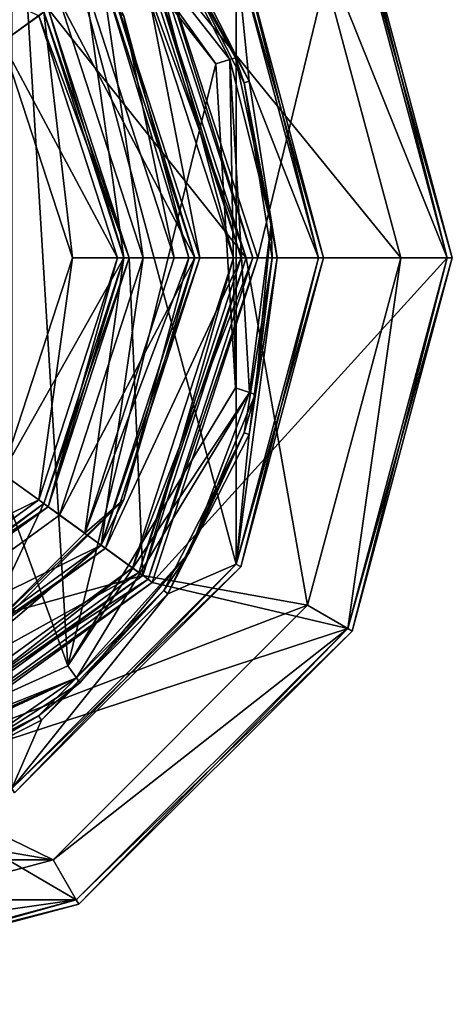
# Model space of a CAD drawing. Header units: millimetres. Extents: x -78 to 78, y -78 to 349.
# Tile 27 of 54: x 12 to 29, y 111 to 149. Entities that reach past the tile are written whole.
import ezdxf

# ---------------------------------------------------------------- set-up
doc = ezdxf.new("R2010")
doc.units = ezdxf.units.MM
doc.header["$LTSCALE"] = 65.185185
for name, color, linetype in [('11', 7, 'CONTINUOUS'), ('12', 7, 'CONTINUOUS'), ('13', 7, 'CONTINUOUS'), ('14', 7, 'CONTINUOUS'), ('15', 7, 'CONTINUOUS'), ('16', 7, 'CONTINUOUS'), ('17', 7, 'CONTINUOUS'), ('18', 7, 'CONTINUOUS'), ('19', 7, 'CONTINUOUS'), ('20', 7, 'CONTINUOUS'), ('21', 7, 'CONTINUOUS'), ('22', 7, 'CONTINUOUS'), ('23', 7, 'CONTINUOUS'), ('24', 7, 'CONTINUOUS'), ('25', 7, 'CONTINUOUS'), ('26', 7, 'CONTINUOUS'), ('264', 7, 'CONTINUOUS'), ('265', 7, 'CONTINUOUS'), ('266', 7, 'CONTINUOUS'), ('267', 7, 'CONTINUOUS'), ('268', 7, 'CONTINUOUS'), ('269', 7, 'CONTINUOUS'), ('27', 7, 'CONTINUOUS'), ('275', 7, 'CONTINUOUS'), ('277', 7, 'CONTINUOUS'), ('28', 7, 'CONTINUOUS'), ('280', 7, 'CONTINUOUS'), ('281', 7, 'CONTINUOUS'), ('288', 7, 'CONTINUOUS'), ('289', 7, 'CONTINUOUS'), ('29', 7, 'CONTINUOUS'), ('291', 7, 'CONTINUOUS'), ('293', 7, 'CONTINUOUS'), ('299', 7, 'CONTINUOUS'), ('30', 7, 'CONTINUOUS'), ('31', 7, 'CONTINUOUS'), ('32', 7, 'CONTINUOUS'), ('33', 7, 'CONTINUOUS'), ('34', 7, 'CONTINUOUS'), ('35', 7, 'CONTINUOUS'), ('36', 7, 'CONTINUOUS'), ('37', 7, 'CONTINUOUS'), ('38', 7, 'CONTINUOUS'), ('39', 7, 'CONTINUOUS'), ('40', 7, 'CONTINUOUS'), ('41', 7, 'CONTINUOUS'), ('42', 7, 'CONTINUOUS'), ('43', 7, 'CONTINUOUS'), ('44', 7, 'CONTINUOUS'), ('45', 7, 'CONTINUOUS'), ('46', 7, 'CONTINUOUS'), ('47', 7, 'CONTINUOUS'), ('48', 7, 'CONTINUOUS'), ('49', 7, 'CONTINUOUS'), ('50', 7, 'CONTINUOUS'), ('51', 7, 'CONTINUOUS'), ('52', 7, 'CONTINUOUS'), ('53', 7, 'CONTINUOUS'), ('54', 7, 'CONTINUOUS'), ('55', 7, 'CONTINUOUS'), ('56', 7, 'CONTINUOUS'), ('57', 7, 'CONTINUOUS')]:
    doc.layers.add(name, color=color, linetype=linetype)

msp = doc.modelspace()

# ---------------------------------------------------------------- linework, layer by layer
at = {"layer": '11', "linetype": 'CONTINUOUS'}
for points in [[(24.941, 154.4), (28.8, 140), (23.383, 153.5), (24.941, 154.4)], [(23.383, 153.5), (28.8, 140), (27, 140), (23.383, 153.5)], [(27, 140), (24.941, 125.6), (23.383, 126.5), (27, 140)], [(28.8, 140), (24.941, 125.6), (27, 140), (28.8, 140)], [(23.383, 126.5), (24.941, 125.6), (13.5, 116.617), (23.383, 126.5)], [(24.941, 125.6), (14.4, 115.058), (13.5, 116.617), (24.941, 125.6)], [(13.5, 116.617), (14.4, 115.058), (0, 113), (13.5, 116.617)], [(14.4, 115.058), (0, 111.2), (0, 113), (14.4, 115.058)]]:
    msp.add_3dface(points, dxfattribs=at)
at = {"layer": '12', "linetype": 'CONTINUOUS'}
for points in [[(27, 140), (23.383, 126.5), (27, 140, 1), (27, 140)], [(27, 140, 1), (23.383, 126.5), (23.383, 126.5, 1), (27, 140, 1)], [(23.383, 126.5), (13.5, 116.617), (23.383, 126.5, 1), (23.383, 126.5)], [(23.383, 126.5, 1), (13.5, 116.617), (13.5, 116.617, 1), (23.383, 126.5, 1)], [(13.5, 116.617), (0, 113), (13.5, 116.617, 1), (13.5, 116.617)], [(13.5, 116.617, 1), (0, 113), (0, 113, 1), (13.5, 116.617, 1)]]:
    msp.add_3dface(points, dxfattribs=at)
at = {"layer": '13', "linetype": 'CONTINUOUS'}
for points in [[(23.383, 153.5, 1), (27, 140, 1), (16.989, 152.343, 1), (23.383, 153.5, 1)], [(16.989, 152.343, 1), (27, 140, 1), (21, 140, 1), (16.989, 152.343, 1)], [(21, 140, 1), (23.383, 126.5, 1), (16.989, 127.657, 1), (21, 140, 1)], [(27, 140, 1), (23.383, 126.5, 1), (21, 140, 1), (27, 140, 1)], [(16.989, 127.657, 1), (23.383, 126.5, 1), (6.489, 120.028, 1), (16.989, 127.657, 1)], [(23.383, 126.5, 1), (13.5, 116.617, 1), (6.489, 120.028, 1), (23.383, 126.5, 1)], [(13.5, 116.617, 1), (-13.5, 116.617, 1), (-6.489, 120.028, 1), (13.5, 116.617, 1)], [(6.489, 120.028, 1), (13.5, 116.617, 1), (-6.489, 120.028, 1), (6.489, 120.028, 1)], [(13.5, 116.617, 1), (0, 113, 1), (-13.5, 116.617, 1), (13.5, 116.617, 1)]]:
    msp.add_3dface(points, dxfattribs=at)
at = {"layer": '14', "linetype": 'CONTINUOUS'}
for points in [[(21, 140, 1), (16.989, 127.657, 1), (21, 140), (21, 140, 1)], [(21, 140), (16.989, 127.657, 1), (16.989, 127.657), (21, 140)], [(16.989, 127.657, 1), (6.489, 120.028, 1), (16.989, 127.657), (16.989, 127.657, 1)], [(16.989, 127.657), (6.489, 120.028, 1), (6.489, 120.028), (16.989, 127.657)]]:
    msp.add_3dface(points, dxfattribs=at)
at = {"layer": '15', "linetype": 'CONTINUOUS'}
for points in [[(16.989, 152.343), (21, 140), (13.308, 149.669), (16.989, 152.343)], [(21, 140), (16.45, 140), (13.308, 149.669), (21, 140)], [(16.45, 140), (16.989, 127.657), (13.308, 130.331), (16.45, 140)], [(21, 140), (16.989, 127.657), (16.45, 140), (21, 140)], [(13.308, 130.331), (16.989, 127.657), (5.083, 124.355), (13.308, 130.331)], [(16.989, 127.657), (6.489, 120.028), (5.083, 124.355), (16.989, 127.657)]]:
    msp.add_3dface(points, dxfattribs=at)
at = {"layer": '16', "linetype": 'CONTINUOUS'}
for points in [[(13.147, 130.449, 2.3), (16.25, 140, 2.3), (13.147, 130.449, 0.2), (13.147, 130.449, 2.3)], [(13.147, 130.449, 0.2), (16.25, 140, 2.3), (16.25, 140, 0.2), (13.147, 130.449, 0.2)], [(5.022, 124.545, 2.3), (13.147, 130.449, 2.3), (5.022, 124.545, 0.2), (5.022, 124.545, 2.3)], [(5.022, 124.545, 0.2), (13.147, 130.449, 2.3), (13.147, 130.449, 0.2), (5.022, 124.545, 0.2)]]:
    msp.add_3dface(points, dxfattribs=at)
at = {"layer": '17', "linetype": 'CONTINUOUS'}
for points in [[(20.5, 140, 2.5), (17.192, 152.49, 2.5), (16.585, 152.05, 2.5), (20.5, 140, 2.5)], [(21.25, 140, 2.5), (17.192, 152.49, 2.5), (20.5, 140, 2.5), (21.25, 140, 2.5)], [(17.192, 127.51, 2.5), (21.25, 140, 2.5), (16.585, 127.95, 2.5), (17.192, 127.51, 2.5)], [(21.25, 140, 2.5), (20.5, 140, 2.5), (16.585, 127.95, 2.5), (21.25, 140, 2.5)], [(6.335, 120.503, 2.5), (17.192, 127.51, 2.5), (16.585, 127.95, 2.5), (6.335, 120.503, 2.5)], [(6.567, 119.79, 2.5), (17.192, 127.51, 2.5), (6.335, 120.503, 2.5), (6.567, 119.79, 2.5)]]:
    msp.add_3dface(points, dxfattribs=at)
at = {"layer": '18', "linetype": 'CONTINUOUS'}
for points in [[(21.25, 140, 2.5), (17.192, 127.51, 2.5), (21.25, 140, 4.8), (21.25, 140, 2.5)], [(21.25, 140, 4.8), (17.192, 127.51, 2.5), (17.192, 127.51, 4.8), (21.25, 140, 4.8)], [(17.192, 127.51, 4.8), (6.567, 119.79, 2.5), (6.566, 119.79, 4.8), (17.192, 127.51, 4.8)], [(17.192, 127.51, 2.5), (6.567, 119.79, 2.5), (17.192, 127.51, 4.8), (17.192, 127.51, 2.5)]]:
    msp.add_3dface(points, dxfattribs=at)
at = {"layer": '19', "linetype": 'CONTINUOUS'}
for points in [[(21.45, 140, 5), (24.941, 154.4, 5), (17.353, 152.608, 5), (21.45, 140, 5)], [(28.8, 140, 5), (24.941, 154.4, 5), (21.45, 140, 5), (28.8, 140, 5)], [(24.941, 125.6, 5), (28.8, 140, 5), (17.353, 127.392, 5), (24.941, 125.6, 5)], [(28.8, 140, 5), (21.45, 140, 5), (17.353, 127.392, 5), (28.8, 140, 5)], [(6.628, 119.6, 5), (24.941, 125.6, 5), (17.353, 127.392, 5), (6.628, 119.6, 5)], [(14.4, 115.058, 5), (24.941, 125.6, 5), (6.628, 119.6, 5), (14.4, 115.058, 5)], [(-14.4, 115.058, 5), (14.4, 115.058, 5), (6.628, 119.6, 5), (-14.4, 115.058, 5)], [(0, 111.2, 5), (14.4, 115.058, 5), (-14.4, 115.058, 5), (0, 111.2, 5)]]:
    msp.add_3dface(points, dxfattribs=at)
at = {"layer": '20', "linetype": 'CONTINUOUS'}
for points in [[(29, 140, 0.2), (29, 140, 4.8), (25.115, 125.5, 4.8), (29, 140, 0.2)], [(25.115, 125.5, 0.2), (29, 140, 0.2), (25.115, 125.5, 4.8), (25.115, 125.5, 0.2)], [(14.5, 114.885, 0.2), (25.115, 125.5, 0.2), (14.5, 114.885, 4.8), (14.5, 114.885, 0.2)], [(14.5, 114.885, 4.8), (25.115, 125.5, 0.2), (25.115, 125.5, 4.8), (14.5, 114.885, 4.8)], [(0, 111, 0.2), (14.5, 114.885, 0.2), (0, 111, 4.8), (0, 111, 0.2)], [(0, 111, 4.8), (14.5, 114.885, 0.2), (14.5, 114.885, 4.8), (0, 111, 4.8)]]:
    msp.add_3dface(points, dxfattribs=at)
at = {"layer": '21', "linetype": 'CONTINUOUS'}
for points in [[(23.383, 153.5), (27, 140), (23.383, 153.5, 1), (23.383, 153.5)], [(27, 140), (27, 140, 1), (23.383, 153.5, 1), (27, 140)]]:
    msp.add_3dface(points, dxfattribs=at)
at = {"layer": '22', "linetype": 'CONTINUOUS'}
for points in [[(16.989, 152.343, 1), (21, 140, 1), (16.989, 152.343), (16.989, 152.343, 1)], [(21, 140, 1), (21, 140), (16.989, 152.343), (21, 140, 1)]]:
    msp.add_3dface(points, dxfattribs=at)
at = {"layer": '23', "linetype": 'CONTINUOUS'}
for points in [[(16.25, 140, 0.2), (16.25, 140, 2.3), (13.147, 149.551, 2.3), (16.25, 140, 0.2)], [(16.25, 140, 0.2), (13.147, 149.551, 2.3), (13.147, 149.551, 0.2), (16.25, 140, 0.2)]]:
    msp.add_3dface(points, dxfattribs=at)
at = {"layer": '24', "linetype": 'CONTINUOUS'}
for points in [[(17.192, 152.49, 2.5), (21.25, 140, 2.5), (17.192, 152.49, 4.8), (17.192, 152.49, 2.5)], [(21.25, 140, 2.5), (21.25, 140, 4.8), (17.192, 152.49, 4.8), (21.25, 140, 2.5)]]:
    msp.add_3dface(points, dxfattribs=at)
at = {"layer": '25', "linetype": 'CONTINUOUS'}
for points in [[(29, 140, 4.8), (29, 140, 0.2), (25.115, 154.5, 0.2), (29, 140, 4.8)], [(29, 140, 4.8), (25.115, 154.5, 0.2), (25.115, 154.5, 4.8), (29, 140, 4.8)]]:
    msp.add_3dface(points, dxfattribs=at)
at = {"layer": '26', "linetype": 'CONTINUOUS'}
for points in [[(24.941, 154.4, 5), (28.8, 140, 5), (25.115, 154.5, 4.8), (24.941, 154.4, 5)], [(28.8, 140, 5), (29, 140, 4.8), (25.115, 154.5, 4.8), (28.8, 140, 5)]]:
    msp.add_3dface(points, dxfattribs=at)
at = {"layer": '264', "linetype": 'CONTINUOUS'}
for points in [[(17, 140, 4), (13.753, 130.008, 4), (17, 140, 2.5), (17, 140, 4)], [(17, 140, 2.5), (13.753, 130.008, 4), (13.753, 130.008, 2.5), (17, 140, 2.5)], [(13.753, 130.008, 4), (5.253, 123.832, 4), (13.753, 130.008, 2.5), (13.753, 130.008, 4)], [(13.753, 130.008, 2.5), (5.253, 123.832, 4), (5.253, 123.832, 2.5), (13.753, 130.008, 2.5)]]:
    msp.add_3dface(points, dxfattribs=at)
at = {"layer": '265', "linetype": 'CONTINUOUS'}
for points in [[(15.371, 151.168, 4), (19, 140, 4), (13.753, 149.992, 4), (15.371, 151.168, 4)], [(19, 140, 4), (17, 140, 4), (13.753, 149.992, 4), (19, 140, 4)], [(13.753, 130.008, 4), (17, 140, 4), (15.371, 128.832, 4), (13.753, 130.008, 4)], [(15.371, 128.832, 4), (17, 140, 4), (19, 140, 4), (15.371, 128.832, 4)], [(5.253, 123.832, 4), (13.753, 130.008, 4), (15.371, 128.832, 4), (5.253, 123.832, 4)], [(5.871, 121.93, 4), (5.253, 123.832, 4), (15.371, 128.832, 4), (5.871, 121.93, 4)]]:
    msp.add_3dface(points, dxfattribs=at)
at = {"layer": '266', "linetype": 'CONTINUOUS'}
for points in [[(15.371, 128.832, 4), (19, 140, 4), (15.371, 128.832, 2.5), (15.371, 128.832, 4)], [(15.371, 128.832, 2.5), (19, 140, 4), (19, 140, 2.5), (15.371, 128.832, 2.5)], [(5.871, 121.93, 4), (15.371, 128.832, 4), (5.871, 121.93, 2.5), (5.871, 121.93, 4)], [(5.871, 121.93, 2.5), (15.371, 128.832, 4), (15.371, 128.832, 2.5), (5.871, 121.93, 2.5)]]:
    msp.add_3dface(points, dxfattribs=at)
at = {"layer": '267', "linetype": 'CONTINUOUS'}
for points in [[(17, 140, 4), (17, 140, 2.5), (13.753, 149.992, 2.5), (17, 140, 4)], [(13.753, 149.992, 4), (17, 140, 4), (13.753, 149.992, 2.5), (13.753, 149.992, 4)]]:
    msp.add_3dface(points, dxfattribs=at)
at = {"layer": '268', "linetype": 'CONTINUOUS'}
for points in [[(19, 140, 4), (15.371, 151.168, 4), (19, 140, 2.5), (19, 140, 4)], [(19, 140, 2.5), (15.371, 151.168, 4), (15.371, 151.168, 2.5), (19, 140, 2.5)]]:
    msp.add_3dface(points, dxfattribs=at)
at = {"layer": '269', "linetype": 'CONTINUOUS'}
for points in [[(13.753, 149.992, 2.5), (17, 140, 2.5), (15.371, 151.168, 2.5), (13.753, 149.992, 2.5)], [(17, 140, 2.5), (19, 140, 2.5), (15.371, 151.168, 2.5), (17, 140, 2.5)], [(17, 140, 2.5), (13.753, 130.008, 2.5), (19, 140, 2.5), (17, 140, 2.5)], [(13.753, 130.008, 2.5), (15.371, 128.832, 2.5), (19, 140, 2.5), (13.753, 130.008, 2.5)], [(13.753, 130.008, 2.5), (5.253, 123.832, 2.5), (15.371, 128.832, 2.5), (13.753, 130.008, 2.5)], [(5.253, 123.832, 2.5), (5.871, 121.93, 2.5), (15.371, 128.832, 2.5), (5.253, 123.832, 2.5)]]:
    msp.add_3dface(points, dxfattribs=at)
at = {"layer": '27', "linetype": 'CONTINUOUS'}
for points in [[(28.8, 140, 5), (24.941, 125.6, 5), (29, 140, 4.8), (28.8, 140, 5)], [(29, 140, 4.8), (24.941, 125.6, 5), (25.115, 125.5, 4.8), (29, 140, 4.8)], [(24.941, 125.6, 5), (14.4, 115.058, 5), (25.115, 125.5, 4.8), (24.941, 125.6, 5)], [(14.4, 115.058, 5), (14.5, 114.885, 4.8), (25.115, 125.5, 4.8), (14.4, 115.058, 5)], [(14.4, 115.058, 5), (0, 111.2, 5), (14.5, 114.885, 4.8), (14.4, 115.058, 5)], [(0, 111.2, 5), (0, 111, 4.8), (14.5, 114.885, 4.8), (0, 111.2, 5)]]:
    msp.add_3dface(points, dxfattribs=at)
at = {"layer": '275', "linetype": 'CONTINUOUS'}
for points in [[(17.96, 153.049, 18), (20.611, 151.9, 18), (21.114, 146.86, 18), (17.96, 153.049, 18)], [(20.611, 151.9, 18), (23.8, 140, 18), (21.114, 146.86, 18), (20.611, 151.9, 18)], [(21.114, 146.86, 18), (23.8, 140, 18), (22.2, 140, 18), (21.114, 146.86, 18)], [(23.8, 140, 18), (20.611, 128.1, 18), (22.2, 140, 18), (23.8, 140, 18)], [(22.2, 140, 18), (20.611, 128.1, 18), (21.114, 133.14, 18), (22.2, 140, 18)], [(21.114, 133.14, 18), (20.611, 128.1, 18), (17.96, 126.951, 18), (21.114, 133.14, 18)], [(20.611, 128.1, 18), (11.9, 119.389, 18), (17.96, 126.951, 18), (20.611, 128.1, 18)], [(17.96, 126.951, 18), (11.9, 119.389, 18), (13.049, 122.04, 18), (17.96, 126.951, 18)], [(13.049, 122.04, 18), (11.9, 119.389, 18), (6.86, 118.886, 18), (13.049, 122.04, 18)]]:
    msp.add_3dface(points, dxfattribs=at)
at = {"layer": '277', "linetype": 'CONTINUOUS'}
for points in [[(20.611, 151.9, 58), (11.9, 160.611, 58), (20.611, 128.1, 58), (20.611, 151.9, 58)], [(20.611, 128.1, 58), (11.9, 160.611, 58), (11.9, 119.389, 58), (20.611, 128.1, 58)], [(23.8, 140, 58), (20.611, 151.9, 58), (20.611, 128.1, 58), (23.8, 140, 58)]]:
    msp.add_3dface(points, dxfattribs=at)
at = {"layer": '28', "linetype": 'CONTINUOUS'}
for points in [[(21.25, 140, 4.8), (17.353, 152.608, 5), (17.192, 152.49, 4.8), (21.25, 140, 4.8)], [(21.25, 140, 4.8), (21.45, 140, 5), (17.353, 152.608, 5), (21.25, 140, 4.8)]]:
    msp.add_3dface(points, dxfattribs=at)
at = {"layer": '280', "linetype": 'CONTINUOUS'}
for points in [[(17.333, 153.549, 50.2), (17.798, 152.931, 18.2), (20.582, 147.771, 50.2), (17.333, 153.549, 50.2)], [(17.798, 152.931, 18.2), (20.923, 146.798, 18.2), (20.582, 147.771, 50.2), (17.798, 152.931, 18.2)], [(20.582, 147.771, 50.2), (20.923, 146.798, 18.2), (21.962, 141.288, 50.2), (20.582, 147.771, 50.2)], [(20.923, 146.798, 18.2), (22, 140, 18.2), (21.962, 141.288, 50.2), (20.923, 146.798, 18.2)], [(21.962, 141.288, 50.2), (22, 140, 18.2), (21.349, 134.688, 50.2), (21.962, 141.288, 50.2)], [(22, 140, 18.2), (20.923, 133.202, 18.2), (21.349, 134.688, 50.2), (22, 140, 18.2)], [(21.349, 134.688, 50.2), (20.923, 133.202, 18.2), (18.798, 128.57, 50.2), (21.349, 134.688, 50.2)], [(20.923, 133.202, 18.2), (17.798, 127.069, 18.2), (18.798, 128.57, 50.2), (20.923, 133.202, 18.2)], [(18.798, 128.57, 50.2), (17.798, 127.069, 18.2), (14.54, 123.49, 50.2), (18.798, 128.57, 50.2)], [(17.798, 127.069, 18.2), (12.931, 122.202, 18.2), (14.54, 123.49, 50.2), (17.798, 127.069, 18.2)], [(14.54, 123.49, 50.2), (12.931, 122.202, 18.2), (8.963, 119.908, 50.2), (14.54, 123.49, 50.2)], [(12.931, 122.202, 18.2), (6.798, 119.077, 18.2), (8.963, 119.908, 50.2), (12.931, 122.202, 18.2)]]:
    msp.add_3dface(points, dxfattribs=at)
at = {"layer": '281', "linetype": 'CONTINUOUS'}
for points in [[(20.785, 152, 57.8), (24, 140, 57.8), (20.785, 152, 18.2), (20.785, 152, 57.8)], [(20.785, 152, 18.2), (24, 140, 57.8), (24, 140, 18.2), (20.785, 152, 18.2)], [(24, 140, 57.8), (20.785, 128, 57.8), (24, 140, 18.2), (24, 140, 57.8)], [(24, 140, 18.2), (20.785, 128, 57.8), (20.785, 128, 18.2), (24, 140, 18.2)], [(20.785, 128, 57.8), (12, 119.215, 57.8), (20.785, 128, 18.2), (20.785, 128, 57.8)], [(20.785, 128, 18.2), (12, 119.215, 57.8), (12, 119.215, 18.2), (20.785, 128, 18.2)]]:
    msp.add_3dface(points, dxfattribs=at)
at = {"layer": '288', "linetype": 'CONTINUOUS'}
for points in [[(20.611, 151.9, 58), (23.8, 140, 58), (20.785, 152, 57.8), (20.611, 151.9, 58)], [(23.8, 140, 58), (24, 140, 57.8), (20.785, 152, 57.8), (23.8, 140, 58)], [(23.8, 140, 58), (20.611, 128.1, 58), (24, 140, 57.8), (23.8, 140, 58)], [(20.611, 128.1, 58), (20.785, 128, 57.8), (24, 140, 57.8), (20.611, 128.1, 58)], [(20.611, 128.1, 58), (11.9, 119.389, 58), (20.785, 128, 57.8), (20.611, 128.1, 58)], [(11.9, 119.389, 58), (12, 119.215, 57.8), (20.785, 128, 57.8), (11.9, 119.389, 58)]]:
    msp.add_3dface(points, dxfattribs=at)
at = {"layer": '289', "linetype": 'CONTINUOUS'}
for points in [[(20.611, 151.9, 18), (20.785, 152, 18.2), (24, 140, 18.2), (20.611, 151.9, 18)], [(23.8, 140, 18), (20.611, 151.9, 18), (24, 140, 18.2), (23.8, 140, 18)], [(20.611, 128.1, 18), (23.8, 140, 18), (20.785, 128, 18.2), (20.611, 128.1, 18)], [(23.8, 140, 18), (24, 140, 18.2), (20.785, 128, 18.2), (23.8, 140, 18)], [(11.9, 119.389, 18), (20.611, 128.1, 18), (12, 119.215, 18.2), (11.9, 119.389, 18)], [(20.611, 128.1, 18), (20.785, 128, 18.2), (12, 119.215, 18.2), (20.611, 128.1, 18)]]:
    msp.add_3dface(points, dxfattribs=at)
at = {"layer": '29', "linetype": 'CONTINUOUS'}
for points in [[(21.25, 140, 4.8), (17.192, 127.51, 4.8), (21.45, 140, 5), (21.25, 140, 4.8)], [(21.45, 140, 5), (17.192, 127.51, 4.8), (17.353, 127.392, 5), (21.45, 140, 5)], [(17.192, 127.51, 4.8), (6.566, 119.79, 4.8), (17.353, 127.392, 5), (17.192, 127.51, 4.8)], [(6.566, 119.79, 4.8), (6.628, 119.6, 5), (17.353, 127.392, 5), (6.566, 119.79, 4.8)]]:
    msp.add_3dface(points, dxfattribs=at)
at = {"layer": '291', "linetype": 'CONTINUOUS'}
for points in [[(17.96, 153.049, 18), (21.114, 146.86, 18), (17.798, 152.931, 18.2), (17.96, 153.049, 18)], [(21.114, 146.86, 18), (20.923, 146.798, 18.2), (17.798, 152.931, 18.2), (21.114, 146.86, 18)], [(21.114, 146.86, 18), (22.2, 140, 18), (20.923, 146.798, 18.2), (21.114, 146.86, 18)], [(22.2, 140, 18), (22, 140, 18.2), (20.923, 146.798, 18.2), (22.2, 140, 18)], [(21.114, 133.14, 18), (20.923, 133.202, 18.2), (22, 140, 18.2), (21.114, 133.14, 18)], [(22.2, 140, 18), (21.114, 133.14, 18), (22, 140, 18.2), (22.2, 140, 18)], [(17.96, 126.951, 18), (17.798, 127.069, 18.2), (20.923, 133.202, 18.2), (17.96, 126.951, 18)], [(21.114, 133.14, 18), (17.96, 126.951, 18), (20.923, 133.202, 18.2), (21.114, 133.14, 18)], [(13.049, 122.04, 18), (12.931, 122.202, 18.2), (17.798, 127.069, 18.2), (13.049, 122.04, 18)], [(17.96, 126.951, 18), (13.049, 122.04, 18), (17.798, 127.069, 18.2), (17.96, 126.951, 18)], [(6.86, 118.886, 18), (6.798, 119.077, 18.2), (12.931, 122.202, 18.2), (6.86, 118.886, 18)], [(13.049, 122.04, 18), (6.86, 118.886, 18), (12.931, 122.202, 18.2), (13.049, 122.04, 18)]]:
    msp.add_3dface(points, dxfattribs=at)
at = {"layer": '293', "linetype": 'CONTINUOUS'}
for points in [[(12.038, 157.451, 51), (14.077, 124.149, 51), (9.118, 137.714, 51), (12.038, 157.451, 51)], [(19.818, 147.53, 51), (14.077, 124.149, 51), (12.038, 157.451, 51), (19.818, 147.53, 51)], [(20.589, 134.945, 51), (14.077, 124.149, 51), (19.818, 147.53, 51), (20.589, 134.945, 51)], [(14.077, 124.149, 51), (2.6, 118.96, 51), (9.118, 137.714, 51), (14.077, 124.149, 51)]]:
    msp.add_3dface(points, dxfattribs=at)
at = {"layer": '299', "linetype": 'CONTINUOUS'}
for points in [[(19.818, 147.53, 51), (12.038, 157.451, 51), (12.371, 157.908, 50.766), (19.818, 147.53, 51)], [(12.371, 157.908, 50.766), (17.333, 153.549, 50.2), (20.357, 147.704, 50.766), (12.371, 157.908, 50.766)], [(19.818, 147.53, 51), (12.371, 157.908, 50.766), (20.357, 147.704, 50.766), (19.818, 147.53, 51)], [(17.333, 153.549, 50.2), (20.582, 147.771, 50.2), (20.357, 147.704, 50.766), (17.333, 153.549, 50.2)], [(20.589, 134.945, 51), (19.818, 147.53, 51), (20.357, 147.704, 50.766), (20.589, 134.945, 51)], [(20.582, 147.771, 50.2), (21.962, 141.288, 50.2), (20.357, 147.704, 50.766), (20.582, 147.771, 50.2)], [(20.357, 147.704, 50.766), (21.962, 141.288, 50.2), (21.128, 134.768, 50.766), (20.357, 147.704, 50.766)], [(20.589, 134.945, 51), (20.357, 147.704, 50.766), (21.128, 134.768, 50.766), (20.589, 134.945, 51)], [(21.962, 141.288, 50.2), (21.349, 134.688, 50.2), (21.128, 134.768, 50.766), (21.962, 141.288, 50.2)], [(14.077, 124.149, 51), (20.589, 134.945, 51), (21.128, 134.768, 50.766), (14.077, 124.149, 51)], [(14.077, 124.149, 51), (21.128, 134.768, 50.766), (14.41, 123.687, 50.766), (14.077, 124.149, 51)], [(21.128, 134.768, 50.766), (18.798, 128.57, 50.2), (14.41, 123.687, 50.766), (21.128, 134.768, 50.766)], [(21.349, 134.688, 50.2), (18.798, 128.57, 50.2), (21.128, 134.768, 50.766), (21.349, 134.688, 50.2)], [(18.798, 128.57, 50.2), (14.54, 123.49, 50.2), (14.41, 123.687, 50.766), (18.798, 128.57, 50.2)], [(2.6, 118.96, 51), (14.077, 124.149, 51), (14.41, 123.687, 50.766), (2.6, 118.96, 51)], [(2.589, 118.388, 50.765), (2.596, 118.508, 50.862), (14.41, 123.687, 50.766), (2.589, 118.388, 50.765)], [(2.652, 118.219, 50.5), (2.589, 118.388, 50.765), (14.41, 123.687, 50.766), (2.652, 118.219, 50.5)], [(2.596, 118.508, 50.862), (2.6, 118.96, 51), (14.41, 123.687, 50.766), (2.596, 118.508, 50.862)], [(8.963, 119.908, 50.2), (2.652, 118.219, 50.5), (14.41, 123.687, 50.766), (8.963, 119.908, 50.2)], [(14.54, 123.49, 50.2), (8.963, 119.908, 50.2), (14.41, 123.687, 50.766), (14.54, 123.49, 50.2)]]:
    msp.add_3dface(points, dxfattribs=at)
at = {"layer": '30', "linetype": 'CONTINUOUS'}
for points in [[(13.147, 149.551, 2.3), (16.25, 140, 2.3), (13.308, 149.669, 2.5), (13.147, 149.551, 2.3)], [(16.25, 140, 2.3), (16.45, 140, 2.5), (13.308, 149.669, 2.5), (16.25, 140, 2.3)]]:
    msp.add_3dface(points, dxfattribs=at)
at = {"layer": '31', "linetype": 'CONTINUOUS'}
for points in [[(16.25, 140, 2.3), (13.147, 130.449, 2.3), (16.45, 140, 2.5), (16.25, 140, 2.3)], [(16.45, 140, 2.5), (13.147, 130.449, 2.3), (13.308, 130.331, 2.5), (16.45, 140, 2.5)], [(13.147, 130.449, 2.3), (5.022, 124.545, 2.3), (13.308, 130.331, 2.5), (13.147, 130.449, 2.3)], [(13.308, 130.331, 2.5), (5.022, 124.545, 2.3), (5.083, 124.355, 2.5), (13.308, 130.331, 2.5)]]:
    msp.add_3dface(points, dxfattribs=at)
at = {"layer": '32', "linetype": 'CONTINUOUS'}
for points in [[(13.308, 149.669), (16.45, 140), (13.147, 149.551, 0.2), (13.308, 149.669)], [(16.45, 140), (16.25, 140, 0.2), (13.147, 149.551, 0.2), (16.45, 140)]]:
    msp.add_3dface(points, dxfattribs=at)
at = {"layer": '33', "linetype": 'CONTINUOUS'}
for points in [[(13.308, 130.331), (13.147, 130.449, 0.2), (16.25, 140, 0.2), (13.308, 130.331)], [(16.45, 140), (13.308, 130.331), (16.25, 140, 0.2), (16.45, 140)], [(5.083, 124.355), (5.022, 124.545, 0.2), (13.147, 130.449, 0.2), (5.083, 124.355)], [(13.308, 130.331), (5.083, 124.355), (13.147, 130.449, 0.2), (13.308, 130.331)]]:
    msp.add_3dface(points, dxfattribs=at)
at = {"layer": '34', "linetype": 'CONTINUOUS'}
for points in [[(29, 140, 0.2), (24.941, 154.4), (25.115, 154.5, 0.2), (29, 140, 0.2)], [(28.8, 140), (24.941, 154.4), (29, 140, 0.2), (28.8, 140)]]:
    msp.add_3dface(points, dxfattribs=at)
at = {"layer": '35', "linetype": 'CONTINUOUS'}
for points in [[(24.941, 125.6), (28.8, 140), (25.115, 125.5, 0.2), (24.941, 125.6)], [(28.8, 140), (29, 140, 0.2), (25.115, 125.5, 0.2), (28.8, 140)], [(14.4, 115.058), (24.941, 125.6), (14.5, 114.885, 0.2), (14.4, 115.058)], [(24.941, 125.6), (25.115, 125.5, 0.2), (14.5, 114.885, 0.2), (24.941, 125.6)], [(0, 111.2), (14.4, 115.058), (0, 111, 0.2), (0, 111.2)], [(14.4, 115.058), (14.5, 114.885, 0.2), (0, 111, 0.2), (14.4, 115.058)]]:
    msp.add_3dface(points, dxfattribs=at)
at = {"layer": '36', "linetype": 'CONTINUOUS'}
for points in [[(21, 140, 37.3), (16.989, 127.657, 37.3), (21, 140, 3), (21, 140, 37.3)], [(21, 140, 3), (16.989, 127.657, 37.3), (16.989, 127.657, 3), (21, 140, 3)], [(16.989, 127.657, 37.3), (6.489, 120.028, 37.3), (16.989, 127.657, 3), (16.989, 127.657, 37.3)], [(16.989, 127.657, 3), (6.489, 120.028, 37.3), (6.489, 120.028, 3), (16.989, 127.657, 3)]]:
    msp.add_3dface(points, dxfattribs=at)
at = {"layer": '37', "linetype": 'CONTINUOUS'}
for points in [[(19.2, 140, 37.5), (16.828, 152.226, 37.5), (15.533, 151.285, 37.5), (19.2, 140, 37.5)], [(20.8, 140, 37.5), (16.828, 152.226, 37.5), (19.2, 140, 37.5), (20.8, 140, 37.5)], [(16.828, 127.774, 37.5), (20.8, 140, 37.5), (15.533, 128.715, 37.5), (16.828, 127.774, 37.5)], [(20.8, 140, 37.5), (19.2, 140, 37.5), (15.533, 128.715, 37.5), (20.8, 140, 37.5)], [(5.933, 121.74, 37.5), (16.828, 127.774, 37.5), (15.533, 128.715, 37.5), (5.933, 121.74, 37.5)], [(6.427, 120.218, 37.5), (16.828, 127.774, 37.5), (5.933, 121.74, 37.5), (6.427, 120.218, 37.5)]]:
    msp.add_3dface(points, dxfattribs=at)
at = {"layer": '38', "linetype": 'CONTINUOUS'}
for points in [[(21, 140, 37.3), (21, 140, 3), (16.989, 152.343, 3), (21, 140, 37.3)], [(16.989, 152.343, 37.3), (21, 140, 37.3), (16.989, 152.343, 3), (16.989, 152.343, 37.3)]]:
    msp.add_3dface(points, dxfattribs=at)
at = {"layer": '39', "linetype": 'CONTINUOUS'}
for points in [[(13.308, 149.669, 2.5), (16.45, 140, 2.5), (12.944, 149.404, 2.5), (13.308, 149.669, 2.5)], [(12.944, 149.404, 2.5), (16.45, 140, 2.5), (16, 140, 2.5), (12.944, 149.404, 2.5)], [(16, 140, 2.5), (13.308, 130.331, 2.5), (12.944, 130.596, 2.5), (16, 140, 2.5)], [(16.45, 140, 2.5), (13.308, 130.331, 2.5), (16, 140, 2.5), (16.45, 140, 2.5)], [(12.944, 130.596, 2.5), (13.308, 130.331, 2.5), (4.944, 124.783, 2.5), (12.944, 130.596, 2.5)], [(13.308, 130.331, 2.5), (5.083, 124.355, 2.5), (4.944, 124.783, 2.5), (13.308, 130.331, 2.5)]]:
    msp.add_3dface(points, dxfattribs=at)
at = {"layer": '40', "linetype": 'CONTINUOUS'}
for points in [[(16, 140, 2.5), (12.944, 130.596, 2.5), (16, 140), (16, 140, 2.5)], [(16, 140), (12.944, 130.596, 2.5), (12.944, 130.595), (16, 140)], [(12.944, 130.596, 2.5), (4.944, 124.783, 2.5), (12.944, 130.595), (12.944, 130.596, 2.5)], [(12.944, 130.595), (4.944, 124.783, 2.5), (4.944, 124.783), (12.944, 130.595)]]:
    msp.add_3dface(points, dxfattribs=at)
at = {"layer": '41', "linetype": 'CONTINUOUS'}
for points in [[(12.944, 149.404, 2.5), (16, 140, 2.5), (12.944, 149.405), (12.944, 149.404, 2.5)], [(16, 140, 2.5), (16, 140), (12.944, 149.405), (16, 140, 2.5)]]:
    msp.add_3dface(points, dxfattribs=at)
at = {"layer": '42', "linetype": 'CONTINUOUS'}
for points in [[(14.25, 140), (11.528, 131.624), (14.25, 140, 4), (14.25, 140)], [(14.25, 140, 4), (11.528, 131.624), (11.528, 131.624, 4), (14.25, 140, 4)]]:
    msp.add_3dface(points, dxfattribs=at)
at = {"layer": '43', "linetype": 'CONTINUOUS'}
for points in [[(14.25, 140), (14.25, 140, 4), (11.528, 148.376, 4), (14.25, 140)], [(11.528, 148.376), (14.25, 140), (11.528, 148.376, 4), (11.528, 148.376)]]:
    msp.add_3dface(points, dxfattribs=at)
at = {"layer": '44', "linetype": 'CONTINUOUS'}
for points in [[(19, 140, 6.8), (15.371, 128.832, 6.8), (19, 140, 37.3), (19, 140, 6.8)], [(19, 140, 37.3), (15.371, 128.832, 6.8), (15.371, 128.832, 37.3), (19, 140, 37.3)], [(15.371, 128.832, 6.8), (5.871, 121.93, 6.8), (5.871, 121.93, 37.3), (15.371, 128.832, 6.8)], [(15.371, 128.832, 37.3), (15.371, 128.832, 6.8), (5.871, 121.93, 37.3), (15.371, 128.832, 37.3)]]:
    msp.add_3dface(points, dxfattribs=at)
at = {"layer": '45', "linetype": 'CONTINUOUS'}
for points in [[(16.25, 140, 6), (14.728, 150.692, 6), (13.147, 149.551, 6), (16.25, 140, 6)], [(18.2, 140, 6), (14.728, 150.692, 6), (16.25, 140, 6), (18.2, 140, 6)], [(13.147, 130.449, 6), (14.728, 129.308, 6), (16.25, 140, 6), (13.147, 130.449, 6)], [(14.728, 129.308, 6), (18.2, 140, 6), (16.25, 140, 6), (14.728, 129.308, 6)], [(5.022, 124.545, 6), (10.701, 125.279, 6), (13.147, 130.449, 6), (5.022, 124.545, 6)], [(10.701, 125.279, 6), (14.728, 129.308, 6), (13.147, 130.449, 6), (10.701, 125.279, 6)]]:
    msp.add_3dface(points, dxfattribs=at)
at = {"layer": '46', "linetype": 'CONTINUOUS'}
for points in [[(19, 140, 6.8), (19, 140, 37.3), (15.371, 151.168, 37.3), (19, 140, 6.8)], [(15.371, 151.168, 6.8), (19, 140, 6.8), (15.371, 151.168, 37.3), (15.371, 151.168, 6.8)]]:
    msp.add_3dface(points, dxfattribs=at)
at = {"layer": '47', "linetype": 'CONTINUOUS'}
for points in [[(18.2, 140, 6), (14.728, 129.308, 6), (18.766, 140, 6.234), (18.2, 140, 6)], [(18.766, 140, 6.234), (14.728, 129.308, 6), (16.252, 130.617, 6.234), (18.766, 140, 6.234)], [(15.371, 128.832, 6.8), (19, 140, 6.8), (16.252, 130.617, 6.234), (15.371, 128.832, 6.8)], [(19, 140, 6.8), (18.766, 140, 6.234), (16.252, 130.617, 6.234), (19, 140, 6.8)], [(15.371, 128.832, 6.8), (16.252, 130.617, 6.234), (9.383, 123.748, 6.234), (15.371, 128.832, 6.8)], [(16.252, 130.617, 6.234), (10.701, 125.279, 6), (9.383, 123.748, 6.234), (16.252, 130.617, 6.234)], [(14.728, 129.308, 6), (10.701, 125.279, 6), (16.252, 130.617, 6.234), (14.728, 129.308, 6)], [(5.871, 121.93, 6.8), (15.371, 128.832, 6.8), (9.383, 123.748, 6.234), (5.871, 121.93, 6.8)]]:
    msp.add_3dface(points, dxfattribs=at)
at = {"layer": '48', "linetype": 'CONTINUOUS'}
for points in [[(19, 140, 6.8), (15.371, 151.168, 6.8), (18.766, 140, 6.234), (19, 140, 6.8)], [(18.766, 140, 6.234), (15.371, 151.168, 6.8), (16.252, 149.383, 6.234), (18.766, 140, 6.234)], [(14.728, 150.692, 6), (18.2, 140, 6), (16.252, 149.383, 6.234), (14.728, 150.692, 6)], [(18.2, 140, 6), (18.766, 140, 6.234), (16.252, 149.383, 6.234), (18.2, 140, 6)]]:
    msp.add_3dface(points, dxfattribs=at)
at = {"layer": '49', "linetype": 'CONTINUOUS'}
for points in [[(16.989, 127.657, 37.3), (21, 140, 37.3), (16.828, 127.774, 37.5), (16.989, 127.657, 37.3)], [(21, 140, 37.3), (20.8, 140, 37.5), (16.828, 127.774, 37.5), (21, 140, 37.3)], [(16.989, 127.657, 37.3), (16.828, 127.774, 37.5), (6.427, 120.218, 37.5), (16.989, 127.657, 37.3)], [(6.489, 120.028, 37.3), (16.989, 127.657, 37.3), (6.427, 120.218, 37.5), (6.489, 120.028, 37.3)]]:
    msp.add_3dface(points, dxfattribs=at)
at = {"layer": '50', "linetype": 'CONTINUOUS'}
for points in [[(16.828, 152.226, 37.5), (20.8, 140, 37.5), (16.989, 152.343, 37.3), (16.828, 152.226, 37.5)], [(20.8, 140, 37.5), (21, 140, 37.3), (16.989, 152.343, 37.3), (20.8, 140, 37.5)]]:
    msp.add_3dface(points, dxfattribs=at)
at = {"layer": '51', "linetype": 'CONTINUOUS'}
for points in [[(15.533, 128.715, 37.5), (19.2, 140, 37.5), (15.371, 128.832, 37.3), (15.533, 128.715, 37.5)], [(19.2, 140, 37.5), (19, 140, 37.3), (15.371, 128.832, 37.3), (19.2, 140, 37.5)], [(15.533, 128.715, 37.5), (15.371, 128.832, 37.3), (5.871, 121.93, 37.3), (15.533, 128.715, 37.5)], [(5.933, 121.74, 37.5), (15.533, 128.715, 37.5), (5.871, 121.93, 37.3), (5.933, 121.74, 37.5)]]:
    msp.add_3dface(points, dxfattribs=at)
at = {"layer": '52', "linetype": 'CONTINUOUS'}
for points in [[(19, 140, 37.3), (15.533, 151.285, 37.5), (15.371, 151.168, 37.3), (19, 140, 37.3)], [(19.2, 140, 37.5), (15.533, 151.285, 37.5), (19, 140, 37.3), (19.2, 140, 37.5)]]:
    msp.add_3dface(points, dxfattribs=at)
at = {"layer": '53', "linetype": 'CONTINUOUS'}
for points in [[(21, 140, 3), (16.585, 152.05, 2.5), (16.989, 152.343, 3), (21, 140, 3)], [(20.5, 140, 2.5), (16.585, 152.05, 2.5), (21, 140, 3), (20.5, 140, 2.5)]]:
    msp.add_3dface(points, dxfattribs=at)
at = {"layer": '54', "linetype": 'CONTINUOUS'}
for points in [[(16.585, 127.95, 2.5), (20.5, 140, 2.5), (16.989, 127.657, 3), (16.585, 127.95, 2.5)], [(20.5, 140, 2.5), (21, 140, 3), (16.989, 127.657, 3), (20.5, 140, 2.5)], [(6.335, 120.503, 2.5), (16.585, 127.95, 2.5), (6.489, 120.028, 3), (6.335, 120.503, 2.5)], [(16.585, 127.95, 2.5), (16.989, 127.657, 3), (6.489, 120.028, 3), (16.585, 127.95, 2.5)]]:
    msp.add_3dface(points, dxfattribs=at)
at = {"layer": '55', "linetype": 'CONTINUOUS'}
for points in [[(11.528, 148.376, 4), (13.147, 149.551, 6), (5.022, 155.455, 6), (11.528, 148.376, 4)], [(11.528, 148.376, 4), (14.25, 140, 4), (13.147, 149.551, 6), (11.528, 148.376, 4)], [(14.25, 140, 4), (16.25, 140, 6), (13.147, 149.551, 6), (14.25, 140, 4)]]:
    msp.add_3dface(points, dxfattribs=at)
at = {"layer": '56', "linetype": 'CONTINUOUS'}
for points in [[(14.25, 140, 4), (11.528, 131.624, 4), (16.25, 140, 6), (14.25, 140, 4)], [(11.528, 131.624, 4), (13.147, 130.449, 6), (16.25, 140, 6), (11.528, 131.624, 4)], [(11.528, 131.624, 4), (5.022, 124.545, 6), (13.147, 130.449, 6), (11.528, 131.624, 4)]]:
    msp.add_3dface(points, dxfattribs=at)
at = {"layer": '57', "linetype": 'CONTINUOUS'}
for points in [[(12.944, 149.405), (11.528, 148.376), (4.403, 153.553), (12.944, 149.405)], [(12.944, 149.405), (16, 140), (11.528, 148.376), (12.944, 149.405)], [(16, 140), (14.25, 140), (11.528, 148.376), (16, 140)], [(12.944, 130.595), (11.528, 131.624), (14.25, 140), (12.944, 130.595)], [(16, 140), (12.944, 130.595), (14.25, 140), (16, 140)], [(12.944, 130.595), (4.403, 126.447), (11.528, 131.624), (12.944, 130.595)], [(12.944, 130.595), (4.944, 124.783), (4.403, 126.447), (12.944, 130.595)]]:
    msp.add_3dface(points, dxfattribs=at)

doc.saveas('drawing.dxf')
